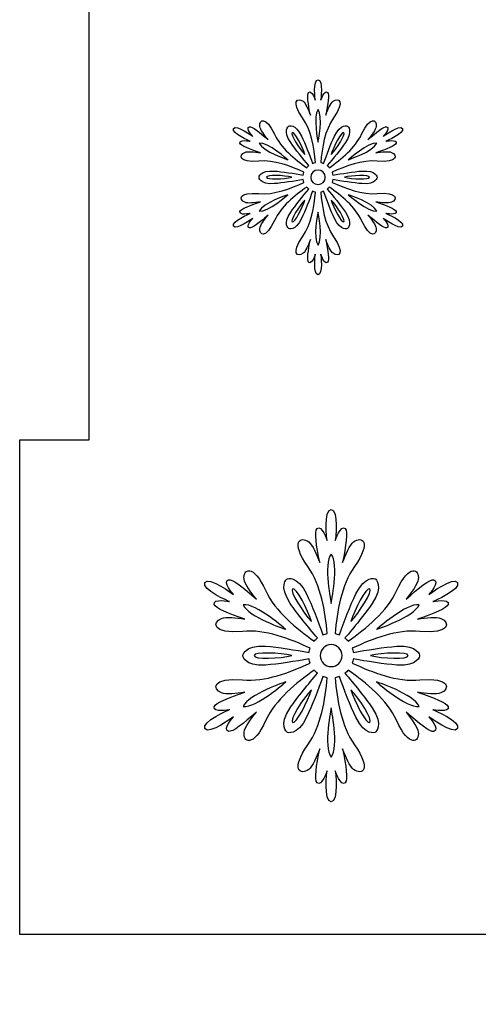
# Model space of a CAD drawing. Header units: millimetres. Extents: x -91 to 82, y -170 to 150.
# Tile 67 of 80: x -67.09 to -60.51, y -3.7 to 10.42. Entities that reach past the tile are written whole.
import ezdxf

# ---------------------------------------------------------------- set-up
doc = ezdxf.new("R2010")
doc.units = ezdxf.units.MM
doc.header["$MEASUREMENT"] = 0
doc.layers.add('Layer 1', color=7, linetype='Continuous')

msp = doc.modelspace()

# ---------------------------------------------------------------- linework, layer by layer
at = {"layer": 'Layer 1', "color": 31}
msp.add_open_spline([(-51.2216, 19.2554), (-51.2216, 19.2554), (-51.2216, 20.2517), (-51.2216, 20.2517), (-51.2216, 20.2517), (-51.2216, 20.2517), (-59.005, 20.2517), (-59.005, 20.2517), (-59.005, 20.2517), (-59.005, 20.2517), (-59.005, 19.2554), (-59.005, 19.2554), (-59.005, 19.2554), (-59.005, 19.2554), (-67.0889, 19.2554), (-67.0889, 19.2554), (-67.0889, 19.2554), (-67.0889, 19.2554), (-67.0889, 18.0949), (-67.0889, 18.0949), (-67.0889, 18.0949), (-67.0889, 18.0949), (-67.0889, 12.1678), (-67.0889, 12.1678), (-67.0889, 12.1678), (-67.0889, 12.1678), (-66.0903, 12.1678), (-66.0903, 12.1678), (-66.0903, 12.1678), (-66.0903, 12.1678), (-66.0903, 4.3913), (-66.0903, 4.3913), (-66.0903, 4.3913), (-66.0903, 4.3913), (-67.0889, 4.3913), (-67.0889, 4.3913), (-67.0889, 4.3913), (-67.0889, 4.3913), (-67.0889, 4.3843), (-67.0889, 4.3843), (-67.0889, 4.3843), (-67.0889, 4.3843), (-67.0889, 4.3843), (-67.0889, 4.3843), (-67.0889, 4.3843), (-67.0889, 4.3843), (-67.0889, -1.5428), (-67.0889, -1.5428), (-67.0889, -1.5428), (-67.0889, -1.5428), (-67.0889, -2.6986), (-67.0889, -2.6986), (-67.0889, -2.6986), (-67.0889, -2.6986), (-59.005, -2.6986), (-59.005, -2.6986), (-59.005, -2.6986), (-59.005, -2.6986), (-59.005, -3.6984), (-59.005, -3.6984), (-59.005, -3.6984), (-59.005, -3.6984), (-51.2216, -3.6984), (-51.2216, -3.6984), (-51.2216, -3.6984), (-51.2216, -3.6984), (-51.2216, -2.6986), (-51.2216, -2.6986), (-51.2216, -2.6986), (-51.2216, -2.6986), (-43.1388, -2.6986), (-43.1388, -2.6986), (-43.1388, -2.6986), (-43.1388, -2.6986), (-43.1388, -1.4254), (-43.1388, -1.4254), (-43.1388, -1.4254), (-43.1388, -1.4254), (-43.1388, -1.4254), (-43.1388, -1.4254), (-43.1388, -1.4254), (-43.1388, -1.4254), (-43.1388, 4.3913), (-43.1388, 4.3913), (-43.1388, 4.3913), (-43.1388, 4.3913), (-44.1374, 4.3913), (-44.1374, 4.3913), (-44.1374, 4.3913), (-44.1374, 4.3913), (-44.1374, 12.1678), (-44.1374, 12.1678), (-44.1374, 12.1678), (-44.1374, 12.1678), (-43.1388, 12.1678), (-43.1388, 12.1678), (-43.1388, 12.1678), (-43.1388, 12.1678), (-43.1388, 12.1913), (-43.1388, 12.1913), (-43.1388, 12.1913), (-43.1388, 12.1913), (-43.1388, 12.1913), (-43.1388, 12.1913), (-43.1388, 12.1913), (-43.1388, 12.1913), (-43.1388, 17.9811), (-43.1388, 17.9811), (-43.1388, 17.9811), (-43.1388, 17.9811), (-43.1388, 19.2554), (-43.1388, 19.2554), (-43.1388, 19.2554), (-43.1388, 19.2554), (-51.2216, 19.2554), (-51.2216, 19.2554)], degree=3, knots=[0, 0, 0, 0, 0.0333333, 0.0333333, 0.0333333, 0.0333333, 0.0666667, 0.0666667, 0.0666667, 0.0666667, 0.1, 0.1, 0.1, 0.1, 0.1333333, 0.1333333, 0.1333333, 0.1333333, 0.1666667, 0.1666667, 0.1666667, 0.1666667, 0.2, 0.2, 0.2, 0.2, 0.2333333, 0.2333333, 0.2333333, 0.2333333, 0.2666667, 0.2666667, 0.2666667, 0.2666667, 0.3, 0.3, 0.3, 0.3, 0.3333333, 0.3333333, 0.3333333, 0.3333333, 0.3666667, 0.3666667, 0.3666667, 0.3666667, 0.4, 0.4, 0.4, 0.4, 0.4333333, 0.4333333, 0.4333333, 0.4333333, 0.4666667, 0.4666667, 0.4666667, 0.4666667, 0.5, 0.5, 0.5, 0.5, 0.5333333, 0.5333333, 0.5333333, 0.5333333, 0.5666667, 0.5666667, 0.5666667, 0.5666667, 0.6, 0.6, 0.6, 0.6, 0.6333333, 0.6333333, 0.6333333, 0.6333333, 0.6666667, 0.6666667, 0.6666667, 0.6666667, 0.7, 0.7, 0.7, 0.7, 0.7333333, 0.7333333, 0.7333333, 0.7333333, 0.7666667, 0.7666667, 0.7666667, 0.7666667, 0.8, 0.8, 0.8, 0.8, 0.8333333, 0.8333333, 0.8333333, 0.8333333, 0.8666667, 0.8666667, 0.8666667, 0.8666667, 0.9, 0.9, 0.9, 0.9, 0.9333333, 0.9333333, 0.9333333, 0.9333333, 1, 1, 1, 1], dxfattribs=at)
at = {"layer": 'Layer 1', "color": 36}
for points, knots in [([(-61.8342, 7.6394), (-61.8342, 7.6394), (-61.6723, 7.6065), (-61.6875, 7.6664), (-61.6875, 7.6664), (-61.6969, 7.704), (-61.8283, 7.7544), (-61.9809, 7.806), (-61.9809, 7.806), (-61.8964, 7.7919), (-61.8025, 7.7802), (-61.7568, 7.799), (-61.7568, 7.799), (-61.6664, 7.8354), (-61.6653, 7.9515), (-61.9586, 7.9234), (-61.9586, 7.9234), (-62.1757, 7.9035), (-62.4139, 7.9962), (-62.6063, 8.0842), (-62.6063, 8.0842), (-62.6016, 8.0971), (-62.5981, 8.1112), (-62.5957, 8.1253), (-62.5957, 8.1253), (-62.4701, 8.103), (-62.2976, 8.0737), (-62.1791, 8.0655), (-62.1791, 8.0655), (-61.9726, 8.0502), (-61.9608, 8.1559), (-61.9608, 8.1559), (-61.9608, 8.1559), (-61.9608, 8.1559), (-61.9725, 8.2603), (-62.1791, 8.2463), (-62.1791, 8.2463), (-62.2976, 8.2381), (-62.4701, 8.2087), (-62.5957, 8.1865), (-62.5957, 8.1865), (-62.598, 8.2006), (-62.6016, 8.2147), (-62.6063, 8.2287), (-62.6063, 8.2287), (-62.4139, 8.3167), (-62.1756, 8.4094), (-61.9586, 8.3895), (-61.9586, 8.3895), (-61.6652, 8.3613), (-61.6664, 8.4775), (-61.7568, 8.5139), (-61.7568, 8.5139), (-61.8026, 8.5327), (-61.8964, 8.5209), (-61.9809, 8.5069), (-61.9809, 8.5069), (-61.8284, 8.5585), (-61.6969, 8.609), (-61.6875, 8.6465), (-61.6875, 8.6465), (-61.6722, 8.7063), (-61.8342, 8.6735), (-61.8342, 8.6735), (-61.8342, 8.6735), (-61.8342, 8.6735), (-61.5596, 8.7897), (-61.5983, 8.8554), (-61.5983, 8.8554), (-61.6359, 8.9211), (-61.8741, 8.7416), (-61.8741, 8.7416), (-61.8741, 8.7416), (-61.8741, 8.7416), (-61.765, 8.8648), (-61.8248, 8.8812), (-61.8248, 8.8812), (-61.8624, 8.8918), (-61.9715, 8.8038), (-62.0923, 8.697), (-62.0923, 8.697), (-62.0383, 8.7639), (-61.9808, 8.839), (-61.975, 8.8871), (-61.975, 8.8871), (-61.9621, 8.9845), (-62.0607, 9.0432), (-62.1839, 8.7756), (-62.1839, 8.7756), (-62.2743, 8.5773), (-62.4737, 8.4165), (-62.6462, 8.2945), (-62.6462, 8.2945), (-62.6556, 8.3051), (-62.6661, 8.3156), (-62.6767, 8.325), (-62.6767, 8.325), (-62.5946, 8.4224), (-62.4831, 8.5573), (-62.4162, 8.6559), (-62.4162, 8.6559), (-62.3, 8.8272), (-62.3857, 8.8894), (-62.3857, 8.8894), (-62.3857, 8.8894), (-62.3857, 8.8894), (-62.4831, 8.9316), (-62.5735, 8.7462), (-62.5735, 8.7462), (-62.6251, 8.6394), (-62.6873, 8.4751), (-62.7296, 8.3554), (-62.7296, 8.3554), (-62.7425, 8.3613), (-62.7566, 8.3648), (-62.7707, 8.3671), (-62.7707, 8.3671), (-62.7519, 8.5771), (-62.712, 8.8306), (-62.5865, 9.009), (-62.5865, 9.009), (-62.4163, 9.2496), (-62.5161, 9.3059), (-62.5935, 9.246), (-62.5935, 9.246), (-62.6322, 9.2155), (-62.6686, 9.1287), (-62.6991, 9.0489), (-62.6991, 9.0489), (-62.6674, 9.2061), (-62.6451, 9.3458), (-62.6733, 9.3728), (-62.6733, 9.3728), (-62.7179, 9.4162), (-62.7695, 9.2601), (-62.7695, 9.2601), (-62.7695, 9.2601), (-62.7695, 9.2601), (-62.7331, 9.5558), (-62.8094, 9.5558), (-62.8094, 9.5558), (-62.8857, 9.5558), (-62.8481, 9.2601), (-62.8481, 9.2601), (-62.8481, 9.2601), (-62.8481, 9.2601), (-62.8997, 9.4162), (-62.9443, 9.3728), (-62.9443, 9.3728), (-62.9725, 9.3458), (-62.9502, 9.2062), (-62.9185, 9.0489), (-62.9185, 9.0489), (-62.949, 9.1287), (-62.9854, 9.2167), (-63.0241, 9.246), (-63.0241, 9.246), (-63.1015, 9.3058), (-63.2025, 9.2495), (-63.0311, 9.009), (-63.0311, 9.009), (-62.9055, 8.8318), (-62.8656, 8.5783), (-62.8469, 8.3671), (-62.8469, 8.3671), (-62.861, 8.3648), (-62.8751, 8.3612), (-62.888, 8.3554), (-62.888, 8.3554), (-62.9314, 8.4751), (-62.9924, 8.6394), (-63.0452, 8.7462), (-63.0452, 8.7462), (-63.1356, 8.9316), (-63.2318, 8.8894), (-63.2318, 8.8894), (-63.2318, 8.8894), (-63.2318, 8.8894), (-63.3163, 8.826), (-63.2013, 8.6559), (-63.2013, 8.6559), (-63.1344, 8.5573), (-63.0241, 8.4224), (-62.9408, 8.325), (-62.9408, 8.325), (-62.9525, 8.3156), (-62.9619, 8.3062), (-62.9713, 8.2945), (-62.9713, 8.2945), (-63.1438, 8.4165), (-63.3433, 8.5773), (-63.4348, 8.7756), (-63.4348, 8.7756), (-63.5568, 9.0431), (-63.6566, 8.9845), (-63.6437, 8.8871), (-63.6437, 8.8871), (-63.6367, 8.839), (-63.5803, 8.7627), (-63.5264, 8.697), (-63.5264, 8.697), (-63.6473, 8.8026), (-63.7564, 8.8918), (-63.7939, 8.8812), (-63.7939, 8.8812), (-63.8537, 8.8648), (-63.7446, 8.7416), (-63.7446, 8.7416), (-63.7446, 8.7416), (-63.7446, 8.7416), (-63.9816, 8.9211), (-64.0204, 8.8554), (-64.0204, 8.8554), (-64.058, 8.7897), (-63.7845, 8.6735), (-63.7845, 8.6735), (-63.7845, 8.6735), (-63.7845, 8.6735), (-63.9453, 8.7064), (-63.93, 8.6465), (-63.93, 8.6465), (-63.9206, 8.6089), (-63.7892, 8.5585), (-63.6366, 8.5069), (-63.6366, 8.5069), (-63.7211, 8.521), (-63.815, 8.5327), (-63.8607, 8.5139), (-63.8607, 8.5139), (-63.9511, 8.4763), (-63.9522, 8.3614), (-63.6589, 8.3895), (-63.6589, 8.3895), (-63.4418, 8.4094), (-63.2036, 8.3167), (-63.0112, 8.2287), (-63.0112, 8.2287), (-63.0159, 8.2158), (-63.0194, 8.2017), (-63.0218, 8.1865), (-63.0218, 8.1865), (-63.1474, 8.21), (-63.3199, 8.2381), (-63.4384, 8.2463), (-63.4384, 8.2463), (-63.6449, 8.2616), (-63.6567, 8.1559), (-63.6567, 8.1559), (-63.6567, 8.1559), (-63.6567, 8.1559), (-63.645, 8.0503), (-63.4384, 8.0655), (-63.4384, 8.0655), (-63.3199, 8.0737), (-63.1474, 8.1031), (-63.0218, 8.1253), (-63.0218, 8.1253), (-63.0195, 8.1112), (-63.0159, 8.0971), (-63.0112, 8.0831), (-63.0112, 8.0831), (-63.2025, 7.9951), (-63.4419, 7.9024), (-63.6589, 7.9223), (-63.6589, 7.9223), (-63.9523, 7.9505), (-63.9511, 7.8343), (-63.8607, 7.7979), (-63.8607, 7.7979), (-63.8149, 7.7791), (-63.7211, 7.7909), (-63.6366, 7.8049), (-63.6366, 7.8049), (-63.7891, 7.7533), (-63.9206, 7.7028), (-63.93, 7.6653), (-63.93, 7.6653), (-63.9453, 7.6055), (-63.7845, 7.6383), (-63.7845, 7.6383), (-63.7845, 7.6383), (-63.7845, 7.6383), (-64.0579, 7.5221), (-64.0204, 7.4564), (-64.0204, 7.4564), (-63.9828, 7.3907), (-63.7446, 7.5702), (-63.7446, 7.5702), (-63.7446, 7.5702), (-63.7446, 7.5702), (-63.8537, 7.447), (-63.7939, 7.4306), (-63.7939, 7.4306), (-63.7563, 7.42), (-63.6472, 7.508), (-63.5264, 7.6148), (-63.5264, 7.6148), (-63.5804, 7.5479), (-63.6379, 7.4728), (-63.6437, 7.4247), (-63.6437, 7.4247), (-63.6566, 7.3273), (-63.558, 7.2686), (-63.4348, 7.5362), (-63.4348, 7.5362), (-63.3444, 7.7345), (-63.1438, 7.8953), (-62.9713, 8.0173), (-62.9713, 8.0173), (-62.9619, 8.0056), (-62.9514, 7.9962), (-62.9408, 7.9868), (-62.9408, 7.9868), (-63.0229, 7.8894), (-63.1344, 7.7545), (-63.2013, 7.6559), (-63.2013, 7.6559), (-63.3175, 7.4846), (-63.2318, 7.4224), (-63.2318, 7.4224), (-63.2318, 7.4224), (-63.2318, 7.4224), (-63.1344, 7.3802), (-63.0452, 7.5656), (-63.0452, 7.5656), (-62.9936, 7.6724), (-62.9314, 7.8355), (-62.888, 7.9564), (-62.888, 7.9564), (-62.8751, 7.9517), (-62.861, 7.947), (-62.8469, 7.9447), (-62.8469, 7.9447), (-62.8668, 7.7347), (-62.9056, 7.4812), (-63.0311, 7.304), (-63.0311, 7.304), (-63.2024, 7.0634), (-63.1015, 7.0071), (-63.0241, 7.067), (-63.0241, 7.067), (-62.9854, 7.0975), (-62.949, 7.1843), (-62.9185, 7.2641), (-62.9185, 7.2641), (-62.9502, 7.1069), (-62.9725, 6.9672), (-62.9443, 6.9402), (-62.9443, 6.9402), (-62.8997, 6.8968), (-62.8481, 7.0529), (-62.8481, 7.0529), (-62.8481, 7.0529), (-62.8481, 7.0529), (-62.8845, 6.7584), (-62.8094, 6.7584), (-62.8094, 6.7584), (-62.7343, 6.7584), (-62.7695, 7.0529), (-62.7695, 7.0529), (-62.7695, 7.0529), (-62.7695, 7.0529), (-62.7179, 6.8968), (-62.6733, 6.9402), (-62.6733, 6.9402), (-62.6451, 6.9672), (-62.6674, 7.1068), (-62.6991, 7.2641), (-62.6991, 7.2641), (-62.6686, 7.1843), (-62.6322, 7.0975), (-62.5935, 7.067), (-62.5935, 7.067), (-62.5161, 7.006), (-62.4151, 7.0635), (-62.5865, 7.304), (-62.5865, 7.304), (-62.7121, 7.4812), (-62.752, 7.7347), (-62.7707, 7.9447), (-62.7707, 7.9447), (-62.7566, 7.947), (-62.7425, 7.9517), (-62.7296, 7.9564), (-62.7296, 7.9564), (-62.6862, 7.8367), (-62.6252, 7.6724), (-62.5735, 7.5656), (-62.5735, 7.5656), (-62.4831, 7.3802), (-62.3857, 7.4224), (-62.3857, 7.4224), (-62.3857, 7.4224), (-62.3857, 7.4224), (-62.3012, 7.4846), (-62.4162, 7.6559), (-62.4162, 7.6559), (-62.4831, 7.7545), (-62.5934, 7.8894), (-62.6767, 7.9868), (-62.6767, 7.9868), (-62.665, 7.9962), (-62.6556, 8.0056), (-62.6462, 8.0173), (-62.6462, 8.0173), (-62.4737, 7.8953), (-62.2742, 7.7345), (-62.1839, 7.5362), (-62.1839, 7.5362), (-62.0607, 7.2687), (-61.9621, 7.3273), (-61.975, 7.4247), (-61.975, 7.4247), (-61.982, 7.4728), (-62.0384, 7.5491), (-62.0923, 7.6148), (-62.0923, 7.6148), (-61.9714, 7.5092), (-61.8623, 7.42), (-61.8248, 7.4306), (-61.8248, 7.4306), (-61.765, 7.4482), (-61.8741, 7.5702), (-61.8741, 7.5702), (-61.8741, 7.5702), (-61.8741, 7.5702), (-61.6371, 7.3907), (-61.5983, 7.4564), (-61.5983, 7.4564), (-61.5596, 7.5244), (-61.8342, 7.6394), (-61.8342, 7.6394)], [0, 0, 0, 0, 0.0091743, 0.0091743, 0.0091743, 0.0091743, 0.0183486, 0.0183486, 0.0183486, 0.0183486, 0.0275229, 0.0275229, 0.0275229, 0.0275229, 0.0366972, 0.0366972, 0.0366972, 0.0366972, 0.0458716, 0.0458716, 0.0458716, 0.0458716, 0.0550459, 0.0550459, 0.0550459, 0.0550459, 0.0642202, 0.0642202, 0.0642202, 0.0642202, 0.0733945, 0.0733945, 0.0733945, 0.0733945, 0.0825688, 0.0825688, 0.0825688, 0.0825688, 0.0917431, 0.0917431, 0.0917431, 0.0917431, 0.1009174, 0.1009174, 0.1009174, 0.1009174, 0.1100917, 0.1100917, 0.1100917, 0.1100917, 0.1192661, 0.1192661, 0.1192661, 0.1192661, 0.1284404, 0.1284404, 0.1284404, 0.1284404, 0.1376147, 0.1376147, 0.1376147, 0.1376147, 0.146789, 0.146789, 0.146789, 0.146789, 0.1559633, 0.1559633, 0.1559633, 0.1559633, 0.1651376, 0.1651376, 0.1651376, 0.1651376, 0.1743119, 0.1743119, 0.1743119, 0.1743119, 0.1834862, 0.1834862, 0.1834862, 0.1834862, 0.1926606, 0.1926606, 0.1926606, 0.1926606, 0.2018349, 0.2018349, 0.2018349, 0.2018349, 0.2110092, 0.2110092, 0.2110092, 0.2110092, 0.2201835, 0.2201835, 0.2201835, 0.2201835, 0.2293578, 0.2293578, 0.2293578, 0.2293578, 0.2385321, 0.2385321, 0.2385321, 0.2385321, 0.2477064, 0.2477064, 0.2477064, 0.2477064, 0.2568807, 0.2568807, 0.2568807, 0.2568807, 0.266055, 0.266055, 0.266055, 0.266055, 0.2752294, 0.2752294, 0.2752294, 0.2752294, 0.2844037, 0.2844037, 0.2844037, 0.2844037, 0.293578, 0.293578, 0.293578, 0.293578, 0.3027523, 0.3027523, 0.3027523, 0.3027523, 0.3119266, 0.3119266, 0.3119266, 0.3119266, 0.3211009, 0.3211009, 0.3211009, 0.3211009, 0.3302752, 0.3302752, 0.3302752, 0.3302752, 0.3394495, 0.3394495, 0.3394495, 0.3394495, 0.3486239, 0.3486239, 0.3486239, 0.3486239, 0.3577982, 0.3577982, 0.3577982, 0.3577982, 0.3669725, 0.3669725, 0.3669725, 0.3669725, 0.3761468, 0.3761468, 0.3761468, 0.3761468, 0.3853211, 0.3853211, 0.3853211, 0.3853211, 0.3944954, 0.3944954, 0.3944954, 0.3944954, 0.4036697, 0.4036697, 0.4036697, 0.4036697, 0.412844, 0.412844, 0.412844, 0.412844, 0.4220183, 0.4220183, 0.4220183, 0.4220183, 0.4311927, 0.4311927, 0.4311927, 0.4311927, 0.440367, 0.440367, 0.440367, 0.440367, 0.4495413, 0.4495413, 0.4495413, 0.4495413, 0.4587156, 0.4587156, 0.4587156, 0.4587156, 0.4678899, 0.4678899, 0.4678899, 0.4678899, 0.4770642, 0.4770642, 0.4770642, 0.4770642, 0.4862385, 0.4862385, 0.4862385, 0.4862385, 0.4954128, 0.4954128, 0.4954128, 0.4954128, 0.5045872, 0.5045872, 0.5045872, 0.5045872, 0.5137615, 0.5137615, 0.5137615, 0.5137615, 0.5229358, 0.5229358, 0.5229358, 0.5229358, 0.5321101, 0.5321101, 0.5321101, 0.5321101, 0.5412844, 0.5412844, 0.5412844, 0.5412844, 0.5504587, 0.5504587, 0.5504587, 0.5504587, 0.559633, 0.559633, 0.559633, 0.559633, 0.5688073, 0.5688073, 0.5688073, 0.5688073, 0.5779817, 0.5779817, 0.5779817, 0.5779817, 0.587156, 0.587156, 0.587156, 0.587156, 0.5963303, 0.5963303, 0.5963303, 0.5963303, 0.6055046, 0.6055046, 0.6055046, 0.6055046, 0.6146789, 0.6146789, 0.6146789, 0.6146789, 0.6238532, 0.6238532, 0.6238532, 0.6238532, 0.6330275, 0.6330275, 0.6330275, 0.6330275, 0.6422018, 0.6422018, 0.6422018, 0.6422018, 0.6513761, 0.6513761, 0.6513761, 0.6513761, 0.6605505, 0.6605505, 0.6605505, 0.6605505, 0.6697248, 0.6697248, 0.6697248, 0.6697248, 0.6788991, 0.6788991, 0.6788991, 0.6788991, 0.6880734, 0.6880734, 0.6880734, 0.6880734, 0.6972477, 0.6972477, 0.6972477, 0.6972477, 0.706422, 0.706422, 0.706422, 0.706422, 0.7155963, 0.7155963, 0.7155963, 0.7155963, 0.7247706, 0.7247706, 0.7247706, 0.7247706, 0.733945, 0.733945, 0.733945, 0.733945, 0.7431193, 0.7431193, 0.7431193, 0.7431193, 0.7522936, 0.7522936, 0.7522936, 0.7522936, 0.7614679, 0.7614679, 0.7614679, 0.7614679, 0.7706422, 0.7706422, 0.7706422, 0.7706422, 0.7798165, 0.7798165, 0.7798165, 0.7798165, 0.7889908, 0.7889908, 0.7889908, 0.7889908, 0.7981651, 0.7981651, 0.7981651, 0.7981651, 0.8073394, 0.8073394, 0.8073394, 0.8073394, 0.8165138, 0.8165138, 0.8165138, 0.8165138, 0.8256881, 0.8256881, 0.8256881, 0.8256881, 0.8348624, 0.8348624, 0.8348624, 0.8348624, 0.8440367, 0.8440367, 0.8440367, 0.8440367, 0.853211, 0.853211, 0.853211, 0.853211, 0.8623853, 0.8623853, 0.8623853, 0.8623853, 0.8715596, 0.8715596, 0.8715596, 0.8715596, 0.8807339, 0.8807339, 0.8807339, 0.8807339, 0.8899083, 0.8899083, 0.8899083, 0.8899083, 0.8990826, 0.8990826, 0.8990826, 0.8990826, 0.9082569, 0.9082569, 0.9082569, 0.9082569, 0.9174312, 0.9174312, 0.9174312, 0.9174312, 0.9266055, 0.9266055, 0.9266055, 0.9266055, 0.9357798, 0.9357798, 0.9357798, 0.9357798, 0.9449541, 0.9449541, 0.9449541, 0.9449541, 0.9541284, 0.9541284, 0.9541284, 0.9541284, 0.9633028, 0.9633028, 0.9633028, 0.9633028, 0.9724771, 0.9724771, 0.9724771, 0.9724771, 0.9816514, 0.9816514, 0.9816514, 0.9816514, 1, 1, 1, 1]), ([(-62.8094, 9.1309), (-62.732, 9.0347), (-62.8094, 8.6592), (-62.8094, 8.6592), (-62.8094, 8.6592), (-62.8094, 8.6592), (-62.8856, 9.0347), (-62.8094, 9.1309)], [0, 0, 0, 0, 0.3333333, 0.3333333, 0.3333333, 0.3333333, 1, 1, 1, 1]), ([(-63.179, 8.7976), (-63.1461, 8.8164), (-63.03, 8.5934), (-62.9983, 8.4843), (-62.9983, 8.4843), (-63.0757, 8.5665), (-63.2119, 8.7777), (-63.179, 8.7976)], [0, 0, 0, 0, 0.3333333, 0.3333333, 0.3333333, 0.3333333, 1, 1, 1, 1]), ([(-62.4397, 8.7976), (-62.4068, 8.7788), (-62.5418, 8.5664), (-62.6204, 8.4843), (-62.6204, 8.4843), (-62.5888, 8.5923), (-62.4726, 8.8164), (-62.4397, 8.7976)], [0, 0, 0, 0, 0.3333333, 0.3333333, 0.3333333, 0.3333333, 1, 1, 1, 1]), ([(-63.6519, 8.6439), (-63.5299, 8.6627), (-63.2424, 8.408), (-63.2424, 8.408), (-63.2424, 8.408), (-63.2424, 8.408), (-63.6073, 8.5301), (-63.6519, 8.6439)], [0, 0, 0, 0, 0.3333333, 0.3333333, 0.3333333, 0.3333333, 1, 1, 1, 1]), ([(-61.9668, 8.6439), (-62.0114, 8.5301), (-62.3752, 8.408), (-62.3752, 8.408), (-62.3752, 8.408), (-62.3752, 8.408), (-62.0877, 8.6627), (-61.9668, 8.6439)], [0, 0, 0, 0, 0.3333333, 0.3333333, 0.3333333, 0.3333333, 1, 1, 1, 1]), ([(-63.5475, 8.1581), (-63.5475, 8.1968), (-63.2964, 8.1851), (-63.1861, 8.1581), (-63.1861, 8.1581), (-63.2963, 8.1299), (-63.5475, 8.1194), (-63.5475, 8.1581)], [0, 0, 0, 0, 0.3333333, 0.3333333, 0.3333333, 0.3333333, 1, 1, 1, 1]), ([(-62.8094, 8.0525), (-62.8669, 8.0525), (-62.9138, 8.0994), (-62.9138, 8.1569), (-62.9138, 8.1569), (-62.9138, 8.2144), (-62.8669, 8.2613), (-62.8094, 8.2613), (-62.8094, 8.2613), (-62.7519, 8.2613), (-62.705, 8.2144), (-62.705, 8.1569), (-62.705, 8.1569), (-62.7038, 8.0994), (-62.7507, 8.0525), (-62.8094, 8.0525)], [0, 0, 0, 0, 0.2, 0.2, 0.2, 0.2, 0.4, 0.4, 0.4, 0.4, 0.6, 0.6, 0.6, 0.6, 1, 1, 1, 1]), ([(-62.0701, 8.1581), (-62.0701, 8.1194), (-62.3212, 8.1311), (-62.4315, 8.1581), (-62.4315, 8.1581), (-62.3224, 8.1851), (-62.0701, 8.1957), (-62.0701, 8.1581)], [0, 0, 0, 0, 0.3333333, 0.3333333, 0.3333333, 0.3333333, 1, 1, 1, 1]), ([(-63.6519, 7.6711), (-63.6073, 7.7861), (-63.2424, 7.907), (-63.2424, 7.907), (-63.2424, 7.907), (-63.2424, 7.907), (-63.5299, 7.6524), (-63.6519, 7.6711)], [0, 0, 0, 0, 0.3333333, 0.3333333, 0.3333333, 0.3333333, 1, 1, 1, 1]), ([(-62.3752, 7.907), (-62.3752, 7.907), (-62.0103, 7.7861), (-61.9668, 7.6711), (-61.9668, 7.6711), (-62.0877, 7.6524), (-62.3752, 7.907), (-62.3752, 7.907)], [0, 0, 0, 0, 0.3333333, 0.3333333, 0.3333333, 0.3333333, 1, 1, 1, 1]), ([(-63.179, 7.5174), (-63.2119, 7.5362), (-63.0757, 7.7486), (-62.9983, 7.8307), (-62.9983, 7.8307), (-63.0288, 7.7228), (-63.145, 7.4986), (-63.179, 7.5174)], [0, 0, 0, 0, 0.3333333, 0.3333333, 0.3333333, 0.3333333, 1, 1, 1, 1]), ([(-62.4397, 7.5174), (-62.4726, 7.4986), (-62.5887, 7.7216), (-62.6204, 7.8307), (-62.6204, 7.8307), (-62.5418, 7.7498), (-62.4069, 7.5374), (-62.4397, 7.5174)], [0, 0, 0, 0, 0.3333333, 0.3333333, 0.3333333, 0.3333333, 1, 1, 1, 1]), ([(-62.8094, 7.1853), (-62.8868, 7.2815), (-62.8094, 7.657), (-62.8094, 7.657), (-62.8094, 7.657), (-62.8094, 7.657), (-62.7319, 7.2804), (-62.8094, 7.1853)], [0, 0, 0, 0, 0.3333333, 0.3333333, 0.3333333, 0.3333333, 1, 1, 1, 1]), ([(-61.1607, 0.5248), (-61.1607, 0.5248), (-60.919, 0.4755), (-60.9413, 0.5659), (-60.9413, 0.5659), (-60.9554, 0.6222), (-61.1525, 0.6985), (-61.3813, 0.7748), (-61.3813, 0.7748), (-61.2546, 0.7537), (-61.1138, 0.7372), (-61.0457, 0.7642), (-61.0457, 0.7642), (-60.9096, 0.8194), (-60.9084, 0.993), (-61.3473, 0.9508), (-61.3473, 0.9508), (-61.6712, 0.9203), (-62.0291, 1.0588), (-62.3177, 1.1914), (-62.3177, 1.1914), (-62.3107, 1.2113), (-62.3048, 1.2325), (-62.3024, 1.2536), (-62.3024, 1.2536), (-62.1146, 1.2196), (-61.8553, 1.1773), (-61.6781, 1.1644), (-61.6781, 1.1644), (-61.3695, 1.1421), (-61.3519, 1.2993), (-61.3519, 1.2993), (-61.3519, 1.2993), (-61.3519, 1.2993), (-61.3695, 1.4565), (-61.6781, 1.4342), (-61.6781, 1.4342), (-61.8553, 1.4213), (-62.1146, 1.379), (-62.3024, 1.345), (-62.3024, 1.345), (-62.3047, 1.3661), (-62.3106, 1.3872), (-62.3177, 1.4072), (-62.3177, 1.4072), (-62.0302, 1.5398), (-61.6723, 1.6783), (-61.3473, 1.6478), (-61.3473, 1.6478), (-60.9084, 1.6056), (-60.9096, 1.7792), (-61.0457, 1.8344), (-61.0457, 1.8344), (-61.1138, 1.8614), (-61.2546, 1.845), (-61.3813, 1.8238), (-61.3813, 1.8238), (-61.1525, 1.9012), (-60.9565, 1.9763), (-60.9413, 2.0338), (-60.9413, 2.0338), (-60.9178, 2.1242), (-61.1607, 2.0749), (-61.1607, 2.0749), (-61.1607, 2.0749), (-61.1607, 2.0749), (-60.75, 2.2486), (-60.8075, 2.346), (-60.8075, 2.346), (-60.8638, 2.4446), (-61.2194, 2.1758), (-61.2194, 2.1758), (-61.2194, 2.1758), (-61.2194, 2.1758), (-61.0563, 2.36), (-61.1455, 2.3858), (-61.1455, 2.3858), (-61.2018, 2.4022), (-61.3661, 2.2685), (-61.5468, 2.11), (-61.5468, 2.11), (-61.4658, 2.2097), (-61.3802, 2.3224), (-61.3708, 2.3951), (-61.3708, 2.3951), (-61.3509, 2.5406), (-61.4999, 2.6286), (-61.6841, 2.2273), (-61.6841, 2.2273), (-61.8202, 1.9316), (-62.1183, 1.6899), (-62.3764, 1.508), (-62.3764, 1.508), (-62.3905, 1.5244), (-62.4057, 1.5397), (-62.4222, 1.5526), (-62.4222, 1.5526), (-62.299, 1.6981), (-62.1324, 1.9011), (-62.0326, 2.0478), (-62.0326, 2.0478), (-61.8589, 2.3036), (-61.9868, 2.3987), (-61.9868, 2.3987), (-61.9868, 2.3987), (-61.9868, 2.3987), (-62.1323, 2.4621), (-62.2673, 2.184), (-62.2673, 2.184), (-62.3447, 2.0244), (-62.4375, 1.7792), (-62.502, 1.5984), (-62.502, 1.5984), (-62.5219, 1.6066), (-62.5431, 1.6125), (-62.5642, 1.616), (-62.5642, 1.616), (-62.5349, 1.9305), (-62.4762, 2.3107), (-62.2873, 2.5759), (-62.2873, 2.5759), (-62.0315, 2.935), (-62.1829, 3.0206), (-62.2979, 2.9303), (-62.2979, 2.9303), (-62.3554, 2.8857), (-62.4106, 2.7555), (-62.4563, 2.6346), (-62.4563, 2.6346), (-62.4094, 2.8705), (-62.3765, 3.0793), (-62.4176, 3.1204), (-62.4176, 3.1204), (-62.4845, 3.1849), (-62.5619, 2.9514), (-62.5619, 2.9514), (-62.5619, 2.9514), (-62.5619, 2.9514), (-62.5079, 3.3938), (-62.6206, 3.3938), (-62.6206, 3.3938), (-62.7344, 3.3938), (-62.6793, 2.9514), (-62.6793, 2.9514), (-62.6793, 2.9514), (-62.6793, 2.9514), (-62.7567, 3.1849), (-62.8236, 3.1204), (-62.8236, 3.1204), (-62.8658, 3.0793), (-62.8318, 2.8716), (-62.7849, 2.6346), (-62.7849, 2.6346), (-62.8307, 2.7543), (-62.8858, 2.8845), (-62.9433, 2.9303), (-62.9433, 2.9303), (-63.0595, 3.0207), (-63.2108, 2.935), (-62.9539, 2.5759), (-62.9539, 2.5759), (-62.765, 2.3107), (-62.7063, 1.9305), (-62.677, 1.616), (-62.677, 1.616), (-62.6981, 1.6125), (-62.7192, 1.6066), (-62.7392, 1.5984), (-62.7392, 1.5984), (-62.8037, 1.7779), (-62.8964, 2.0244), (-62.9739, 2.184), (-62.9739, 2.184), (-63.1088, 2.4621), (-63.2532, 2.3987), (-63.2532, 2.3987), (-63.2532, 2.3987), (-63.2532, 2.3987), (-63.3799, 2.3048), (-63.2074, 2.0478), (-63.2074, 2.0478), (-63.1077, 1.9011), (-62.941, 1.6981), (-62.8178, 1.5526), (-62.8178, 1.5526), (-62.8342, 1.5385), (-62.8507, 1.5233), (-62.8636, 1.508), (-62.8636, 1.508), (-63.1218, 1.6911), (-63.421, 1.9316), (-63.5571, 2.2273), (-63.5571, 2.2273), (-63.7402, 2.6274), (-63.8892, 2.5406), (-63.8692, 2.3951), (-63.8692, 2.3951), (-63.8586, 2.3223), (-63.7742, 2.2097), (-63.6932, 2.11), (-63.6932, 2.11), (-63.8739, 2.2684), (-64.0382, 2.4022), (-64.0945, 2.3858), (-64.0945, 2.3858), (-64.1837, 2.3612), (-64.0206, 2.1758), (-64.0206, 2.1758), (-64.0206, 2.1758), (-64.0206, 2.1758), (-64.3762, 2.4445), (-64.4325, 2.346), (-64.4325, 2.346), (-64.4888, 2.2474), (-64.0793, 2.0749), (-64.0793, 2.0749), (-64.0793, 2.0749), (-64.0793, 2.0749), (-64.321, 2.1242), (-64.2976, 2.0338), (-64.2976, 2.0338), (-64.2835, 1.9775), (-64.0864, 1.9012), (-63.8576, 1.8238), (-63.8576, 1.8238), (-63.9843, 1.8449), (-64.1251, 1.8614), (-64.1932, 1.8344), (-64.1932, 1.8344), (-64.3293, 1.7792), (-64.3305, 1.6056), (-63.8916, 1.6478), (-63.8916, 1.6478), (-63.5677, 1.6783), (-63.2098, 1.5398), (-62.9223, 1.4072), (-62.9223, 1.4072), (-62.9293, 1.3873), (-62.9352, 1.3661), (-62.9376, 1.345), (-62.9376, 1.345), (-63.1254, 1.379), (-63.3847, 1.4224), (-63.5619, 1.4342), (-63.5619, 1.4342), (-63.8705, 1.4565), (-63.8881, 1.2993), (-63.8881, 1.2993), (-63.8881, 1.2993), (-63.8881, 1.2993), (-63.8705, 1.1421), (-63.5619, 1.1644), (-63.5619, 1.1644), (-63.3847, 1.1773), (-63.1254, 1.2196), (-62.9376, 1.2536), (-62.9376, 1.2536), (-62.9341, 1.2325), (-62.9294, 1.2114), (-62.9223, 1.1914), (-62.9223, 1.1914), (-63.2098, 1.06), (-63.5677, 0.9203), (-63.8916, 0.952), (-63.8916, 0.952), (-64.3305, 0.9942), (-64.3293, 0.8206), (-64.1932, 0.7654), (-64.1932, 0.7654), (-64.1251, 0.7372), (-63.9843, 0.7548), (-63.8576, 0.776), (-63.8576, 0.776), (-64.0864, 0.6986), (-64.2836, 0.6235), (-64.2976, 0.5671), (-64.2976, 0.5671), (-64.3211, 0.4767), (-64.0793, 0.526), (-64.0793, 0.526), (-64.0793, 0.526), (-64.0793, 0.526), (-64.4888, 0.3523), (-64.4325, 0.2538), (-64.4325, 0.2538), (-64.3762, 0.1552), (-64.0206, 0.424), (-64.0206, 0.424), (-64.0206, 0.424), (-64.0206, 0.424), (-64.1849, 0.2398), (-64.0945, 0.214), (-64.0945, 0.214), (-64.0382, 0.1987), (-63.8739, 0.3313), (-63.6932, 0.4898), (-63.6932, 0.4898), (-63.7742, 0.3901), (-63.8598, 0.2774), (-63.8692, 0.2047), (-63.8692, 0.2047), (-63.8891, 0.0592), (-63.7401, -0.0288), (-63.5571, 0.3725), (-63.5571, 0.3725), (-63.421, 0.6682), (-63.1218, 0.9099), (-62.8636, 1.0918), (-62.8636, 1.0918), (-62.8495, 1.0754), (-62.8343, 1.0601), (-62.8178, 1.0472), (-62.8178, 1.0472), (-62.941, 0.9017), (-63.1076, 0.6987), (-63.2074, 0.552), (-63.2074, 0.552), (-63.3811, 0.295), (-63.2532, 0.2011), (-63.2532, 0.2011), (-63.2532, 0.2011), (-63.2532, 0.2011), (-63.1077, 0.1377), (-62.9739, 0.4158), (-62.9739, 0.4158), (-62.8965, 0.5754), (-62.8037, 0.8206), (-62.7392, 1.0002), (-62.7392, 1.0002), (-62.7193, 0.992), (-62.6981, 0.9861), (-62.677, 0.9826), (-62.677, 0.9826), (-62.7063, 0.6681), (-62.765, 0.2879), (-62.9539, 0.0227), (-62.9539, 0.0227), (-63.2097, -0.3364), (-63.0583, -0.422), (-62.9433, -0.3317), (-62.9433, -0.3317), (-62.8858, -0.2871), (-62.8306, -0.1569), (-62.7849, -0.0372), (-62.7849, -0.0372), (-62.8318, -0.2731), (-62.8647, -0.4819), (-62.8236, -0.5218), (-62.8236, -0.5218), (-62.7567, -0.5863), (-62.6793, -0.3528), (-62.6793, -0.3528), (-62.6793, -0.3528), (-62.6793, -0.3528), (-62.7345, -0.794), (-62.6206, -0.794), (-62.6206, -0.794), (-62.5068, -0.794), (-62.5619, -0.3528), (-62.5619, -0.3528), (-62.5619, -0.3528), (-62.5619, -0.3528), (-62.4845, -0.5863), (-62.4176, -0.5218), (-62.4176, -0.5218), (-62.3754, -0.4807), (-62.4094, -0.273), (-62.4563, -0.0372), (-62.4563, -0.0372), (-62.4105, -0.1569), (-62.3554, -0.2871), (-62.2979, -0.3317), (-62.2979, -0.3317), (-62.1817, -0.4221), (-62.0315, -0.3364), (-62.2873, 0.0227), (-62.2873, 0.0227), (-62.4762, 0.2879), (-62.5349, 0.6681), (-62.5642, 0.9826), (-62.5642, 0.9826), (-62.5431, 0.9873), (-62.522, 0.9932), (-62.502, 1.0002), (-62.502, 1.0002), (-62.4375, 0.8207), (-62.3448, 0.5754), (-62.2673, 0.4158), (-62.2673, 0.4158), (-62.1324, 0.1377), (-61.9868, 0.2011), (-61.9868, 0.2011), (-61.9868, 0.2011), (-61.9868, 0.2011), (-61.8601, 0.295), (-62.0326, 0.552), (-62.0326, 0.552), (-62.1323, 0.6987), (-62.299, 0.9017), (-62.4222, 1.0472), (-62.4222, 1.0472), (-62.4058, 1.0601), (-62.3893, 1.0754), (-62.3764, 1.0918), (-62.3764, 1.0918), (-62.1182, 0.9087), (-61.819, 0.6682), (-61.6841, 0.3725), (-61.6841, 0.3725), (-61.501, -0.0288), (-61.3508, 0.0592), (-61.3708, 0.2047), (-61.3708, 0.2047), (-61.3814, 0.2775), (-61.4658, 0.3901), (-61.5468, 0.4898), (-61.5468, 0.4898), (-61.3661, 0.3314), (-61.2018, 0.1976), (-61.1455, 0.214), (-61.1455, 0.214), (-61.0563, 0.2398), (-61.2194, 0.424), (-61.2194, 0.424), (-61.2194, 0.424), (-61.2194, 0.424), (-60.8638, 0.1553), (-60.8075, 0.2538), (-60.8075, 0.2538), (-60.75, 0.3512), (-61.1607, 0.5248), (-61.1607, 0.5248)], [0, 0, 0, 0, 0.0091743, 0.0091743, 0.0091743, 0.0091743, 0.0183486, 0.0183486, 0.0183486, 0.0183486, 0.0275229, 0.0275229, 0.0275229, 0.0275229, 0.0366972, 0.0366972, 0.0366972, 0.0366972, 0.0458716, 0.0458716, 0.0458716, 0.0458716, 0.0550459, 0.0550459, 0.0550459, 0.0550459, 0.0642202, 0.0642202, 0.0642202, 0.0642202, 0.0733945, 0.0733945, 0.0733945, 0.0733945, 0.0825688, 0.0825688, 0.0825688, 0.0825688, 0.0917431, 0.0917431, 0.0917431, 0.0917431, 0.1009174, 0.1009174, 0.1009174, 0.1009174, 0.1100917, 0.1100917, 0.1100917, 0.1100917, 0.1192661, 0.1192661, 0.1192661, 0.1192661, 0.1284404, 0.1284404, 0.1284404, 0.1284404, 0.1376147, 0.1376147, 0.1376147, 0.1376147, 0.146789, 0.146789, 0.146789, 0.146789, 0.1559633, 0.1559633, 0.1559633, 0.1559633, 0.1651376, 0.1651376, 0.1651376, 0.1651376, 0.1743119, 0.1743119, 0.1743119, 0.1743119, 0.1834862, 0.1834862, 0.1834862, 0.1834862, 0.1926606, 0.1926606, 0.1926606, 0.1926606, 0.2018349, 0.2018349, 0.2018349, 0.2018349, 0.2110092, 0.2110092, 0.2110092, 0.2110092, 0.2201835, 0.2201835, 0.2201835, 0.2201835, 0.2293578, 0.2293578, 0.2293578, 0.2293578, 0.2385321, 0.2385321, 0.2385321, 0.2385321, 0.2477064, 0.2477064, 0.2477064, 0.2477064, 0.2568807, 0.2568807, 0.2568807, 0.2568807, 0.266055, 0.266055, 0.266055, 0.266055, 0.2752294, 0.2752294, 0.2752294, 0.2752294, 0.2844037, 0.2844037, 0.2844037, 0.2844037, 0.293578, 0.293578, 0.293578, 0.293578, 0.3027523, 0.3027523, 0.3027523, 0.3027523, 0.3119266, 0.3119266, 0.3119266, 0.3119266, 0.3211009, 0.3211009, 0.3211009, 0.3211009, 0.3302752, 0.3302752, 0.3302752, 0.3302752, 0.3394495, 0.3394495, 0.3394495, 0.3394495, 0.3486239, 0.3486239, 0.3486239, 0.3486239, 0.3577982, 0.3577982, 0.3577982, 0.3577982, 0.3669725, 0.3669725, 0.3669725, 0.3669725, 0.3761468, 0.3761468, 0.3761468, 0.3761468, 0.3853211, 0.3853211, 0.3853211, 0.3853211, 0.3944954, 0.3944954, 0.3944954, 0.3944954, 0.4036697, 0.4036697, 0.4036697, 0.4036697, 0.412844, 0.412844, 0.412844, 0.412844, 0.4220183, 0.4220183, 0.4220183, 0.4220183, 0.4311927, 0.4311927, 0.4311927, 0.4311927, 0.440367, 0.440367, 0.440367, 0.440367, 0.4495413, 0.4495413, 0.4495413, 0.4495413, 0.4587156, 0.4587156, 0.4587156, 0.4587156, 0.4678899, 0.4678899, 0.4678899, 0.4678899, 0.4770642, 0.4770642, 0.4770642, 0.4770642, 0.4862385, 0.4862385, 0.4862385, 0.4862385, 0.4954128, 0.4954128, 0.4954128, 0.4954128, 0.5045872, 0.5045872, 0.5045872, 0.5045872, 0.5137615, 0.5137615, 0.5137615, 0.5137615, 0.5229358, 0.5229358, 0.5229358, 0.5229358, 0.5321101, 0.5321101, 0.5321101, 0.5321101, 0.5412844, 0.5412844, 0.5412844, 0.5412844, 0.5504587, 0.5504587, 0.5504587, 0.5504587, 0.559633, 0.559633, 0.559633, 0.559633, 0.5688073, 0.5688073, 0.5688073, 0.5688073, 0.5779817, 0.5779817, 0.5779817, 0.5779817, 0.587156, 0.587156, 0.587156, 0.587156, 0.5963303, 0.5963303, 0.5963303, 0.5963303, 0.6055046, 0.6055046, 0.6055046, 0.6055046, 0.6146789, 0.6146789, 0.6146789, 0.6146789, 0.6238532, 0.6238532, 0.6238532, 0.6238532, 0.6330275, 0.6330275, 0.6330275, 0.6330275, 0.6422018, 0.6422018, 0.6422018, 0.6422018, 0.6513761, 0.6513761, 0.6513761, 0.6513761, 0.6605505, 0.6605505, 0.6605505, 0.6605505, 0.6697248, 0.6697248, 0.6697248, 0.6697248, 0.6788991, 0.6788991, 0.6788991, 0.6788991, 0.6880734, 0.6880734, 0.6880734, 0.6880734, 0.6972477, 0.6972477, 0.6972477, 0.6972477, 0.706422, 0.706422, 0.706422, 0.706422, 0.7155963, 0.7155963, 0.7155963, 0.7155963, 0.7247706, 0.7247706, 0.7247706, 0.7247706, 0.733945, 0.733945, 0.733945, 0.733945, 0.7431193, 0.7431193, 0.7431193, 0.7431193, 0.7522936, 0.7522936, 0.7522936, 0.7522936, 0.7614679, 0.7614679, 0.7614679, 0.7614679, 0.7706422, 0.7706422, 0.7706422, 0.7706422, 0.7798165, 0.7798165, 0.7798165, 0.7798165, 0.7889908, 0.7889908, 0.7889908, 0.7889908, 0.7981651, 0.7981651, 0.7981651, 0.7981651, 0.8073394, 0.8073394, 0.8073394, 0.8073394, 0.8165138, 0.8165138, 0.8165138, 0.8165138, 0.8256881, 0.8256881, 0.8256881, 0.8256881, 0.8348624, 0.8348624, 0.8348624, 0.8348624, 0.8440367, 0.8440367, 0.8440367, 0.8440367, 0.853211, 0.853211, 0.853211, 0.853211, 0.8623853, 0.8623853, 0.8623853, 0.8623853, 0.8715596, 0.8715596, 0.8715596, 0.8715596, 0.8807339, 0.8807339, 0.8807339, 0.8807339, 0.8899083, 0.8899083, 0.8899083, 0.8899083, 0.8990826, 0.8990826, 0.8990826, 0.8990826, 0.9082569, 0.9082569, 0.9082569, 0.9082569, 0.9174312, 0.9174312, 0.9174312, 0.9174312, 0.9266055, 0.9266055, 0.9266055, 0.9266055, 0.9357798, 0.9357798, 0.9357798, 0.9357798, 0.9449541, 0.9449541, 0.9449541, 0.9449541, 0.9541284, 0.9541284, 0.9541284, 0.9541284, 0.9633028, 0.9633028, 0.9633028, 0.9633028, 0.9724771, 0.9724771, 0.9724771, 0.9724771, 0.9816514, 0.9816514, 0.9816514, 0.9816514, 1, 1, 1, 1]), ([(-62.6204, 2.7567), (-62.5054, 2.6135), (-62.6204, 2.0491), (-62.6204, 2.0491), (-62.6204, 2.0491), (-62.6204, 2.0491), (-62.7354, 2.6136), (-62.6204, 2.7567)], [0, 0, 0, 0, 0.3333333, 0.3333333, 0.3333333, 0.3333333, 1, 1, 1, 1]), ([(-63.1743, 2.258), (-63.1238, 2.2862), (-62.9502, 1.9517), (-62.9032, 1.7886), (-62.9032, 1.7886), (-63.0194, 1.9118), (-63.2236, 2.2298), (-63.1743, 2.258)], [0, 0, 0, 0, 0.3333333, 0.3333333, 0.3333333, 0.3333333, 1, 1, 1, 1]), ([(-62.0677, 2.258), (-62.0172, 2.2287), (-62.2214, 1.9118), (-62.3388, 1.7886), (-62.3388, 1.7886), (-62.2907, 1.9517), (-62.117, 2.2862), (-62.0677, 2.258)], [0, 0, 0, 0, 0.3333333, 0.3333333, 0.3333333, 0.3333333, 1, 1, 1, 1]), ([(-63.8819, 2.028), (-63.7, 2.0562), (-63.2694, 1.6748), (-63.2694, 1.6748), (-63.2694, 1.6748), (-63.2694, 1.6748), (-63.8162, 1.8567), (-63.8819, 2.028)], [0, 0, 0, 0, 0.3333333, 0.3333333, 0.3333333, 0.3333333, 1, 1, 1, 1]), ([(-61.359, 2.028), (-61.4259, 1.8567), (-61.9715, 1.6748), (-61.9715, 1.6748), (-61.9715, 1.6748), (-61.9715, 1.6748), (-61.5409, 2.0573), (-61.359, 2.028)], [0, 0, 0, 0, 0.3333333, 0.3333333, 0.3333333, 0.3333333, 1, 1, 1, 1]), ([(-62.6204, 1.1432), (-62.7072, 1.1432), (-62.7776, 1.2136), (-62.7776, 1.3004), (-62.7776, 1.3004), (-62.7776, 1.3872), (-62.7072, 1.4576), (-62.6204, 1.4576), (-62.6204, 1.4576), (-62.5336, 1.4576), (-62.4632, 1.3872), (-62.4632, 1.3004), (-62.4632, 1.3004), (-62.4632, 1.2136), (-62.5336, 1.1432), (-62.6204, 1.1432)], [0, 0, 0, 0, 0.2, 0.2, 0.2, 0.2, 0.4, 0.4, 0.4, 0.4, 0.6, 0.6, 0.6, 0.6, 1, 1, 1, 1]), ([(-63.727, 1.3005), (-63.727, 1.358), (-63.3503, 1.3404), (-63.186, 1.3005), (-63.186, 1.3005), (-63.3492, 1.2594), (-63.727, 1.243), (-63.727, 1.3005)], [0, 0, 0, 0, 0.3333333, 0.3333333, 0.3333333, 0.3333333, 1, 1, 1, 1]), ([(-61.5139, 1.3005), (-61.5139, 1.243), (-61.8906, 1.2594), (-62.0549, 1.3005), (-62.0549, 1.3005), (-61.8917, 1.3404), (-61.5139, 1.358), (-61.5139, 1.3005)], [0, 0, 0, 0, 0.3333333, 0.3333333, 0.3333333, 0.3333333, 1, 1, 1, 1]), ([(-63.8819, 0.5718), (-63.815, 0.7431), (-63.2694, 0.925), (-63.2694, 0.925), (-63.2694, 0.925), (-63.2694, 0.925), (-63.7, 0.5436), (-63.8819, 0.5718)], [0, 0, 0, 0, 0.3333333, 0.3333333, 0.3333333, 0.3333333, 1, 1, 1, 1]), ([(-61.9715, 0.925), (-61.9715, 0.925), (-61.4258, 0.7431), (-61.359, 0.5718), (-61.359, 0.5718), (-61.5409, 0.5436), (-61.9715, 0.925), (-61.9715, 0.925)], [0, 0, 0, 0, 0.3333333, 0.3333333, 0.3333333, 0.3333333, 1, 1, 1, 1]), ([(-63.1743, 0.3429), (-63.2236, 0.3711), (-63.0206, 0.6891), (-62.9032, 0.8111), (-62.9032, 0.8111), (-62.9502, 0.6492), (-63.1239, 0.3136), (-63.1743, 0.3429)], [0, 0, 0, 0, 0.3333333, 0.3333333, 0.3333333, 0.3333333, 1, 1, 1, 1]), ([(-62.0677, 0.3429), (-62.117, 0.3136), (-62.2907, 0.6492), (-62.3388, 0.8111), (-62.3388, 0.8111), (-62.2203, 0.6891), (-62.0173, 0.3711), (-62.0677, 0.3429)], [0, 0, 0, 0, 0.3333333, 0.3333333, 0.3333333, 0.3333333, 1, 1, 1, 1]), ([(-62.6204, -0.1558), (-62.7354, -0.0126), (-62.6204, 0.5518), (-62.6204, 0.5518), (-62.6204, 0.5518), (-62.6204, 0.5518), (-62.5054, -0.0126), (-62.6204, -0.1558)], [0, 0, 0, 0, 0.3333333, 0.3333333, 0.3333333, 0.3333333, 1, 1, 1, 1])]:
    msp.add_open_spline(points, degree=3, knots=knots, dxfattribs=at)

doc.saveas('drawing.dxf')
